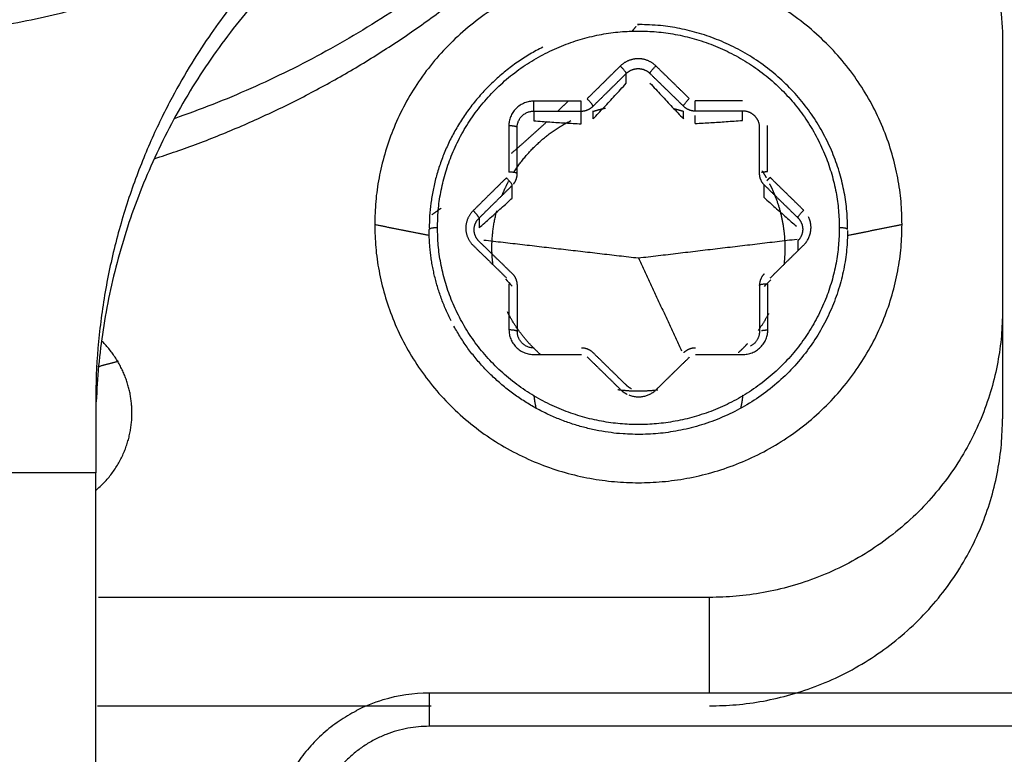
# Model space of a CAD drawing. Header units: millimetres. Extents: x 4946 to 6276, y -4769 to -3439.
# Tile 147 of 195: x 6034 to 6046, y -3769 to -3760. Entities that reach past the tile are written whole.
import ezdxf

# ---------------------------------------------------------------- set-up
doc = ezdxf.new("R2010")
doc.units = ezdxf.units.MM
doc.layers.add('ROXX_NEOmini_FIXTURE', color=7, linetype='Continuous', true_color=0x000000)
doc.dimstyles.get("Standard").update_dxf_attribs({"dimscale": 10, "dimtxt": 2.5, "dimasz": 3, "dimexe": 1, "dimexo": 0.5, "dimgap": 0.8, "dimtad": 1, "dimtoh": 1, "dimdec": 1, "dimzin": 1, "dimdsep": 46, "dimtxsty": 'Standard', "dimblk": 'OPEN90', "dimcen": 2.5, "dimadec": 1, "dimazin": 1, "dimtfac": 1, "dimtdec": 4, "dimtix": 1, "dimtofl": 0, "dimtmove": 1, "dimatfit": 3, "dimldrblk": 'OPEN90', "dimfxl": 1, "dimtolj": 1, "dimtzin": 1, "dimarcsym": 0})

# ---------------------------------------------------------------- blocks, each defined once
blk = doc.blocks.new('*D4')
at = {"layer": 'Defpoints', "color": 0}
for p in [(5752.196, -3663.256), (6119.696, -3663.256), (6119.696, -3885.816)]:
    blk.add_point(p, dxfattribs=at)
at = {"layer": 'ROXX_NEOmini_FIXTURE', "color": 0, "lineweight": -2}
for p, q in [((5752.196, -3669.257), (5752.196, -3888.817)), ((6119.696, -3669.257), (6119.696, -3888.817)), ((5758.197, -3885.816), (6113.695, -3885.816))]:
    blk.add_line(p, q, dxfattribs=at)
at = {"layer": 'ROXX_NEOmini_FIXTURE', "color": 0}
for points in [[(5758.197, -3884.816), (5758.197, -3886.817), (5752.196, -3885.816)], [(6113.695, -3886.817), (6113.695, -3884.816), (6119.696, -3885.816)]]:
    blk.add_solid(points, dxfattribs=at)
at = {"layer": 'ROXX_NEOmini_FIXTURE', "color": 0, "insert": (5935.946, -3878.915), "char_height": 9.0015, "attachment_point": 5}
blk.add_mtext('\\A1;367.5', dxfattribs=at)

msp = doc.modelspace()

# ---------------------------------------------------------------- linework, layer by layer
at = {"layer": 'ROXX_NEOmini_FIXTURE', "color": 18, "lineweight": -3, "true_color": 0x000000}
for points, weights in [([(6035.954, -3762.074), (6040.54, -3760.583), (6042.742, -3756.369)], [0.901431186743, 0.821738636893, 0.874694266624]), ([(6042.4, -3756.579), (6040.224, -3760.189), (6036.194, -3761.594)], [0.895483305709, 0.873430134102, 0.963898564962]), ([(6025.973, -3758.63), (6032.324, -3763.185), (6038.626, -3758.566)], [0.996578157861, 0.802503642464, 1]), ([(6038.537, -3758.946), (6035.409, -3761.184), (6035.261, -3764.977)], [1, 0.896130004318, 0.99127290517]), ([(6041.709, -3760.492), (6041.686, -3760.52), (6041.663, -3760.547)], [0.856063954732, 0.855924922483, 0.855793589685]), ([(6040.595, -3760.739), (6039.247, -3761.419), (6039.239, -3762.904)], [0.874374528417, 0.799604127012, 1]), ([(6041.593, -3761.053), (6041.593, -3761.033), (6041.522, -3760.964)], [1, 0.707106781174, 1]), ([(6041.876, -3761.053), (6041.876, -3761.033), (6041.947, -3760.963)], [1, 0.707106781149, 1]), ([(6040.49, -3761.385), (6040.19, -3761.385), (6040.19, -3761.679)], [1, 0.707106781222, 1]), ([(6040.49, -3761.503), (6040.49, -3761.483), (6040.49, -3761.385)], [1, 0.707106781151, 1]), ([(6040.902, -3761.381), (6040.84, -3761.442), (6040.777, -3761.503)], [0.853568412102, 0.853542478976, 0.853561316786]), ([(6041.054, -3761.503), (6041.054, -3761.483), (6041.054, -3761.385)], [1, 0.707106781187, 1]), ([(6041.196, -3761.445), (6041.196, -3761.425), (6041.125, -3761.356)], [1, 0.707106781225, 1]), ([(6042.276, -3761.443), (6042.276, -3761.423), (6042.346, -3761.353)], [1, 0.707106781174, 1]), ([(6042.417, -3761.5), (6042.417, -3761.48), (6042.417, -3761.382)], [1, 0.707106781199, 1]), ([(6040.29, -3761.699), (6040.29, -3761.503), (6040.49, -3761.503)], [1, 0.707106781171, 1]), ([(6041.054, -3761.503), (6041.138, -3761.503), (6041.196, -3761.445)], [1, 0.923239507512, 1]), ([(6041.2, -3761.505), (6041.271, -3761.483), (6041.344, -3761.467)], [0.903055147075, 0.912416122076, 0.923547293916]), ([(6042.16, -3761.473), (6042.219, -3761.487), (6042.276, -3761.505)], [0.942682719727, 0.936942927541, 0.932333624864]), ([(6042.276, -3761.443), (6042.334, -3761.5), (6042.417, -3761.5)], [1, 0.923712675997, 1]), ([(6040.254, -3762.229), (6040.507, -3761.832), (6040.931, -3761.616)], [0.864666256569, 0.838539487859, 0.873837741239]), ([(6040.29, -3761.699), (6040.29, -3761.679), (6040.19, -3761.679)], [1, 0.707106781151, 1]), ([(6040.645, -3761.629), (6040.436, -3761.825), (6040.218, -3762.011)], [0.853650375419, 0.853866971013, 0.854567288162]), ([(6040.232, -3762.39), (6040.232, -3762.37), (6040.161, -3762.301)], [1, 0.707106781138, 1]), ([(6040.29, -3762.252), (6040.29, -3762.232), (6040.19, -3762.232)], [1, 0.707106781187, 1]), ([(6040.246, -3762.375), (6040.29, -3762.321), (6040.29, -3762.252)], [0.982557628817, 0.934579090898, 1]), ([(6043.182, -3762.247), (6043.182, -3762.328), (6043.241, -3762.385)], [1, 0.923879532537, 1]), ([(6043.209, -3762.233), (6043.239, -3762.226), (6043.282, -3762.226)], [0.853945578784, 0.848277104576, 1]), ([(6043.216, -3762.218), (6043.241, -3762.257), (6043.264, -3762.297)], [0.952724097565, 0.958052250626, 0.964104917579]), ([(6043.272, -3762.338), (6043.29, -3762.317), (6043.312, -3762.296)], [0.861455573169, 0.887570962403, 1]), ([(6040.109, -3762.512), (6040.143, -3762.426), (6040.187, -3762.344)], [0.890871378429, 0.880932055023, 0.873639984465]), ([(6043.304, -3762.371), (6043.338, -3762.437), (6043.366, -3762.506)], [0.975822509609, 0.986922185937, 1]), ([(6043.366, -3762.506), (6043.488, -3762.81), (6043.488, -3763.137)], [1, 0.982287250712, 1]), ([(6039.38, -3762.665), (6039.326, -3762.704), (6039.271, -3762.742)], [0.858839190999, 0.859214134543, 0.859615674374]), ([(6039.832, -3762.775), (6039.817, -3762.746), (6039.764, -3762.694)], [0.911223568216, 0.761653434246, 1]), ([(6039.776, -3762.921), (6039.776, -3762.84), (6039.834, -3762.783)], [1, 0.92451646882, 1]), ([(6039.988, -3763.137), (6039.988, -3762.913), (6040.047, -3762.696)], [1, 0.948587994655, 0.91522484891]), ([(6043.642, -3762.777), (6043.642, -3762.757), (6043.713, -3762.688)], [1, 0.707106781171, 1]), ([(6043.642, -3762.777), (6043.701, -3762.835), (6043.701, -3762.916)], [1, 0.923677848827, 1]), ([(6043.713, -3763.104), (6043.865, -3762.954), (6043.769, -3762.765)], [1, 0.770623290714, 0.900836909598]), ([(6039.338, -3762.898), (6039.238, -3762.898), (6039.238, -3762.918)], [1, 0.707106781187, 1]), ([(6043.701, -3762.916), (6043.701, -3762.997), (6043.642, -3763.054)], [1, 0.924222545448, 1]), ([(6044.238, -3762.918), (6044.238, -3762.898), (6044.138, -3762.898)], [1, 0.707106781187, 1]), ([(6039.502, -3764.012), (6039.238, -3763.495), (6039.238, -3762.918)], [0.87642544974, 0.911192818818, 1]), ([(6039.835, -3763.06), (6039.776, -3763.002), (6039.776, -3762.921)], [1, 0.923238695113, 1]), ([(6040.001, -3763.339), (6039.988, -3763.238), (6039.988, -3763.137)], [0.956161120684, 0.976136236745, 1]), ([(6043.488, -3763.137), (6043.488, -3763.237), (6043.477, -3763.336)], [1, 0.976429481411, 0.956652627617]), ([(6040.292, -3763.586), (6040.292, -3763.505), (6040.233, -3763.447)], [1, 0.923238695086, 1]), ([(6043.243, -3763.447), (6043.184, -3763.505), (6043.184, -3763.586)], [1, 0.924222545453, 1]), ([(6043.184, -3763.586), (6043.184, -3763.566), (6043.284, -3763.566)], [1, 0.707106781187, 1]), ([(6040.569, -3764.413), (6040.321, -3764.195), (6040.173, -3763.903)], [0.854164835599, 0.849839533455, 0.87611099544]), ([(6046.088, -3763.887), (6046.088, -3767.317), (6042.588, -3767.317)], [1, 0.707106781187, 1]), ([(6043.294, -3763.924), (6043.238, -3764.029), (6043.168, -3764.127)], [0.874256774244, 0.864898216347, 0.859770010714]), ([(6040.192, -3764.119), (6040.192, -3764.413), (6040.492, -3764.413)], [1, 0.707106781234, 1]), ([(6040.292, -3764.139), (6040.292, -3764.119), (6040.192, -3764.119)], [1, 0.707106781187, 1]), ([(6040.492, -3764.335), (6040.292, -3764.335), (6040.292, -3764.139)], [1, 0.707106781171, 1]), ([(6042.984, -3764.413), (6043.284, -3764.413), (6043.284, -3764.119)], [1, 0.707106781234, 1]), ([(6043.184, -3764.139), (6043.184, -3764.258), (6043.077, -3764.313)], [1, 0.79905041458, 0.873837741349]), ([(6043.208, -3764.126), (6043.238, -3764.119), (6043.284, -3764.119)], [0.854987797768, 0.839059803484, 1]), ([(6035.688, -3765.112), (6035.688, -3764.606), (6035.324, -3764.248)], [1, 0.853958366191, 0.853554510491]), ([(6043.042, -3764.281), (6042.99, -3764.339), (6042.932, -3764.391)], [0.854201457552, 0.85314191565, 0.853814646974]), ([(6041.198, -3764.392), (6041.14, -3764.335), (6041.057, -3764.335)], [1, 0.923879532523, 1]), ([(6042.42, -3764.335), (6042.337, -3764.335), (6042.279, -3764.392)], [1, 0.923879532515, 1]), ([(6035.527, -3764.495), (6035.404, -3764.528), (6035.281, -3764.56)], [0.911871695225, 0.914378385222, 0.91699282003]), ([(6041.656, -3764.823), (6041.623, -3764.808), (6041.597, -3764.783)], [0.89340252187, 0.929945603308, 1]), ([(6040.518, -3765.056), (6040.501, -3764.983), (6040.494, -3764.909)], [0.926346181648, 0.943087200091, 0.963678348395]), ([(6041.738, -3764.852), (6041.616, -3764.852), (6041.494, -3764.835)], [1, 0.971801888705, 0.949033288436]), ([(6041.526, -3764.833), (6041.56, -3764.866), (6041.603, -3764.887)], [1, 0.937911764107, 0.90214676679]), ([(6041.623, -3764.896), (6041.809, -3764.972), (6041.951, -3764.833)], [0.887469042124, 0.783077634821, 1]), ([(6041.972, -3764.837), (6041.856, -3764.852), (6041.738, -3764.852)], [0.951048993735, 0.973043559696, 1]), ([(6042.984, -3764.897), (6042.977, -3764.977), (6042.959, -3765.056)], [0.967143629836, 0.944484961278, 0.926346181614]), ([(6035.255, -3766.039), (6035.688, -3765.673), (6035.688, -3765.112)], [0.854703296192, 0.840576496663, 1]), ([(6042.588, -3768.613), (6046.088, -3768.613), (6046.088, -3765.183)], [1, 0.707106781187, 1]), ([(6035.255, -3772.902), (6035.255, -3771.706), (6035.255, -3765.829)], [1, 0.707106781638, 1]), ([(6039.238, -3768.457), (6039.238, -3768.457), (6039.238, -3768.857)], [1, 0.774392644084, 1]), ([(6038.369, -3768.673), (6037.468, -3769.132), (6037.364, -3770.122)], [0.885552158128, 0.828493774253, 1]), ([(6039.238, -3768.857), (6037.854, -3768.857), (6037.854, -3770.214)], [1, 0.707106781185, 1])]:
    msp.add_rational_spline(points, weights, degree=2, dxfattribs=at)
for points, degree in [([(6038.626, -3758.566), (6038.595, -3758.589), (6038.529, -3758.638), (6038.426, -3758.715), (6038.315, -3758.801), (6038.196, -3758.896), (6038.067, -3759.003), (6037.926, -3759.124), (6037.772, -3759.263), (6037.606, -3759.42), (6037.43, -3759.599), (6037.242, -3759.801), (6037.042, -3760.033), (6036.829, -3760.301), (6036.606, -3760.61), (6036.374, -3760.969), (6036.137, -3761.386), (6035.899, -3761.876), (6035.671, -3762.456), (6035.485, -3763.075), (6035.353, -3763.703), (6035.273, -3764.336), (6035.255, -3764.762), (6035.255, -3764.977)], 3), ([(6045.454, -3759.08), (6045.555, -3759.179), (6045.734, -3759.39), (6045.95, -3759.806), (6046.057, -3760.176), (6046.088, -3760.463), (6046.088, -3760.611)], 3), ([(6046.088, -3760.611), (6046.088, -3762.249), (6046.088, -3763.887)], 2), ([(6041.522, -3760.964), (6041.324, -3761.16), (6041.125, -3761.356)], 2), ([(6042.346, -3761.353), (6042.147, -3761.158), (6041.947, -3760.963)], 2), ([(6041.196, -3761.445), (6041.395, -3761.249), (6041.593, -3761.053)], 2), ([(6041.593, -3761.169), (6041.593, -3761.111), (6041.593, -3761.053)], 2), ([(6041.876, -3761.053), (6042.076, -3761.248), (6042.276, -3761.443)], 2), ([(6041.196, -3761.597), (6041.24, -3761.551), (6041.328, -3761.457), (6041.456, -3761.319), (6041.547, -3761.22), (6041.593, -3761.169)], 3), ([(6041.876, -3761.168), (6041.922, -3761.218), (6042.013, -3761.316), (6042.142, -3761.454), (6042.231, -3761.548), (6042.276, -3761.594)], 3), ([(6041.054, -3761.385), (6040.772, -3761.385), (6040.49, -3761.385)], 2), ([(6042.981, -3761.38), (6042.699, -3761.381), (6042.417, -3761.382)], 2), ([(6040.49, -3761.503), (6040.772, -3761.503), (6041.054, -3761.503)], 2), ([(6040.49, -3761.503), (6040.49, -3761.561), (6040.49, -3761.619)], 2), ([(6041.054, -3761.655), (6041.054, -3761.579), (6041.054, -3761.503)], 2), ([(6041.196, -3761.597), (6041.196, -3761.547), (6041.196, -3761.498)], 2), ([(6042.276, -3761.594), (6042.276, -3761.55), (6042.276, -3761.505)], 2), ([(6042.417, -3761.5), (6042.699, -3761.499), (6042.981, -3761.498)], 2), ([(6042.981, -3761.614), (6042.981, -3761.556), (6042.981, -3761.498)], 2), ([(6040.49, -3761.619), (6040.555, -3761.624), (6040.683, -3761.633), (6040.866, -3761.645), (6040.991, -3761.652), (6041.054, -3761.655)], 3), ([(6042.417, -3761.652), (6042.417, -3761.604), (6042.417, -3761.557)], 2), ([(6042.417, -3761.652), (6042.48, -3761.648), (6042.604, -3761.641), (6042.785, -3761.629), (6042.915, -3761.619), (6042.981, -3761.614)], 3), ([(6040.19, -3761.679), (6040.19, -3761.956), (6040.19, -3762.232)], 2), ([(6040.29, -3762.252), (6040.29, -3761.975), (6040.29, -3761.699)], 2), ([(6043.182, -3761.694), (6043.182, -3761.97), (6043.182, -3762.247)], 2), ([(6043.282, -3762.226), (6043.282, -3761.95), (6043.282, -3761.675)], 2), ([(6040.161, -3762.301), (6039.962, -3762.497), (6039.764, -3762.694)], 2), ([(6043.713, -3762.688), (6043.512, -3762.492), (6043.312, -3762.296)], 2), ([(6039.834, -3762.783), (6040.033, -3762.586), (6040.232, -3762.39)], 2), ([(6040.232, -3762.542), (6040.232, -3762.466), (6040.232, -3762.39)], 2), ([(6043.241, -3762.385), (6043.441, -3762.581), (6043.642, -3762.777)], 2), ([(6043.241, -3762.537), (6043.241, -3762.461), (6043.241, -3762.385)], 2), ([(6039.834, -3762.899), (6039.88, -3762.858), (6039.97, -3762.779), (6040.099, -3762.663), (6040.188, -3762.583), (6040.232, -3762.542)], 3), ([(6039.834, -3762.783), (6039.834, -3762.841), (6039.834, -3762.899)], 2), ([(6038.588, -3762.858), (6038.914, -3762.923), (6039.239, -3762.988)], 2), ([(6044.243, -3762.987), (6044.566, -3762.922), (6044.888, -3762.858)], 2), ([(6041.738, -3763.258), (6042.685, -3763.145), (6043.633, -3763.033)], 2), ([(6039.765, -3763.109), (6039.964, -3763.303), (6040.163, -3763.497)], 2), ([(6040.233, -3763.447), (6040.034, -3763.254), (6039.835, -3763.06)], 2), ([(6039.89, -3763.044), (6040.814, -3763.151), (6041.738, -3763.258)], 2), ([(6043.314, -3763.497), (6043.513, -3763.3), (6043.713, -3763.104)], 2), ([(6043.642, -3763.054), (6043.642, -3763.112), (6043.642, -3763.17)], 2), ([(6041.738, -3763.258), (6041.996, -3763.812), (6042.254, -3764.367)], 2), ([(6040.149, -3763.51), (6040.176, -3763.539), (6040.203, -3763.567), (6040.23, -3763.596)], 3), ([(6040.192, -3763.566), (6040.192, -3763.843), (6040.192, -3764.119)], 2), ([(6040.292, -3764.139), (6040.292, -3763.863), (6040.292, -3763.586)], 2), ([(6043.184, -3763.586), (6043.184, -3763.862), (6043.184, -3764.139)], 2), ([(6043.243, -3763.599), (6043.268, -3763.572), (6043.294, -3763.545), (6043.32, -3763.518)], 3), ([(6043.284, -3764.119), (6043.284, -3763.842), (6043.284, -3763.566)], 2), ([(6046.088, -3763.887), (6046.088, -3764.535), (6046.088, -3765.183)], 2), ([(6040.492, -3764.413), (6040.775, -3764.413), (6041.057, -3764.413)], 2), ([(6041.127, -3764.442), (6041.327, -3764.637), (6041.526, -3764.833)], 2), ([(6041.597, -3764.783), (6041.398, -3764.588), (6041.198, -3764.392)], 2), ([(6041.951, -3764.833), (6042.15, -3764.637), (6042.35, -3764.442)], 2), ([(6042.42, -3764.413), (6042.702, -3764.413), (6042.984, -3764.413)], 2), ([(6035.255, -3764.977), (6035.255, -3765.403), (6035.255, -3765.829)], 2), ([(6035.255, -3765.829), (6032.255, -3765.829), (6029.255, -3765.829)], 2), ([(6042.588, -3767.317), (6038.938, -3767.317), (6035.288, -3767.317)], 2), ([(6042.588, -3768.457), (6042.588, -3767.887), (6042.588, -3767.317)], 2), ([(6039.238, -3768.457), (6046.738, -3768.457), (6054.238, -3768.457)], 2), ([(6039.243, -3768.465), (6039.241, -3768.465), (6039.238, -3768.465)], 2), ([(6035.278, -3768.613), (6037.27, -3768.613), (6039.262, -3768.613)], 2), ([(6054.238, -3768.857), (6046.738, -3768.857), (6039.238, -3768.857)], 2)]:
    msp.add_open_spline(points, degree=degree, dxfattribs=at)
for points, weights, knots in [([(6044.888, -3762.858), (6044.888, -3759.771), (6041.738, -3759.771), (6038.588, -3759.771), (6038.588, -3762.858)], [1, 0.707106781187, 1, 0.707106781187, 1], [-9.896017, -9.896017, -9.896017, -4.948008, -4.948008, 0, 0, 0]), ([(6039.338, -3762.898), (6039.338, -3760.546), (6041.738, -3760.546), (6044.138, -3760.546), (6044.138, -3762.898)], [1, 0.707106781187, 1, 0.707106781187, 1], [-7.539822, -7.539822, -7.539822, -3.769911, -3.769911, 0, 0, 0]), ([(6044.238, -3762.918), (6044.238, -3760.475), (6041.746, -3760.468), (6041.742, -3760.468), (6041.738, -3760.468)], [1, 0.708114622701, 1, 0.99941073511, 0.998823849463], [0.013693, 0.013693, 0.013693, 3.776758, 3.776758, 3.784354, 3.784354, 3.784354]), ([(6041.947, -3760.963), (6041.859, -3760.877), (6041.734, -3760.877), (6041.61, -3760.878), (6041.522, -3760.964)], [1, 0.923712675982, 1, 0.923712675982, 1], [-0.4717618, -0.4717618, -0.4717618, -0.2358809, -0.2358809, 0, 0, 0]), ([(6041.593, -3761.053), (6041.652, -3760.996), (6041.735, -3760.995), (6041.818, -3760.995), (6041.876, -3761.053)], [1, 0.923712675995, 1, 0.923712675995, 1], [-0.3145079, -0.3145079, -0.3145079, -0.1572539, -0.1572539, 0, 0, 0]), ([(6042.981, -3761.498), (6043.064, -3761.498), (6043.123, -3761.556), (6043.182, -3761.613), (6043.182, -3761.694)], [1, 0.923744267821, 1, 0.923744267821, 1], [-0.3144419, -0.3144419, -0.3144419, -0.157221, -0.157221, 0, 0, 0]), ([(6039.764, -3762.694), (6039.676, -3762.78), (6039.676, -3762.902), (6039.677, -3763.024), (6039.765, -3763.109)], [1, 0.923878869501, 1, 0.923878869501, 1], [-0.471241, -0.471241, -0.471241, -0.2356205, -0.2356205, 0, 0, 0]), ([(6038.588, -3762.858), (6038.588, -3765.945), (6041.738, -3765.945), (6044.888, -3765.945), (6044.888, -3762.858)], [1, 0.707106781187, 1, 0.707106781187, 1], [-9.896017, -9.896017, -9.896017, -4.948008, -4.948008, 0, 0, 0]), ([(6044.138, -3762.898), (6044.138, -3765.25), (6041.738, -3765.25), (6039.338, -3765.25), (6039.338, -3762.898)], [1, 0.707106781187, 1, 0.707106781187, 1], [-7.539822, -7.539822, -7.539822, -3.769911, -3.769911, 0, 0, 0]), ([(6044.238, -3762.932), (6044.224, -3765.375), (6041.731, -3765.368), (6040.239, -3765.363), (6039.535, -3764.075)], [1, 0.708114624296, 1, 0.802131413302, 0.872532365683], [-7.839718, -7.839718, -7.839718, -3.919859, -3.919859, -1.262593, -1.262593, -1.262593])]:
    msp.add_rational_spline(points, weights, degree=2, knots=knots, dxfattribs=at)
for points, knots in [([(6043.241, -3762.537), (6043.285, -3762.577), (6043.374, -3762.657), (6043.498, -3762.767), (6043.584, -3762.842), (6043.625, -3762.878)], [-0.5955919, -0.5955919, -0.5955919, -0.5955919, -0.3970613, -0.1985306, -0.024318, -0.024318, -0.024318, -0.024318]), ([(6038.366, -3768.668), (6038.469, -3768.615), (6038.578, -3768.571), (6038.69, -3768.538), (6038.868, -3768.484), (6039.053, -3768.457), (6039.238, -3768.457)], [2.0606693, 2.0606693, 2.0606693, 2.0606693, 2.4126392, 2.4126392, 2.4126392, 2.9730243, 2.9730243, 2.9730243, 2.9730243])]:
    msp.add_open_spline(points, degree=3, knots=knots, dxfattribs=at)

# ---------------------------------------------------------------- dimensions: what is measured, and where the dimension line sits
at = {"layer": 'ROXX_NEOmini_FIXTURE', "color": 5, "true_color": 0x0000ff}
dim = msp.add_linear_dim(base=(6119.696, -3885.816), p1=(5752.196, -3663.256), p2=(6119.696, -3663.256), dimstyle='Standard', override={"dimscale": 3.0005, "dimtxt": 3, "dimasz": 2, "dimexe": 1, "dimexo": 2, "dimgap": 0.8, "dimtad": 1, "dimtih": 0, "dimtoh": 0, "dimdec": 1, "dimlfac": 1, "dimzin": 1, "dimtxsty": 'Standard', "dimsah": 0, "dimcen": 2.5, "dimadec": 1, "dimazin": 1, "dimtix": 0, "dimtmove": 0, "dimtzin": 1}, dxfattribs=at)
dim.commit()
dim.dimension.update_dxf_attribs({"geometry": '*D4', "text_midpoint": (5935.946, -3878.915)})

doc.saveas('drawing.dxf')
